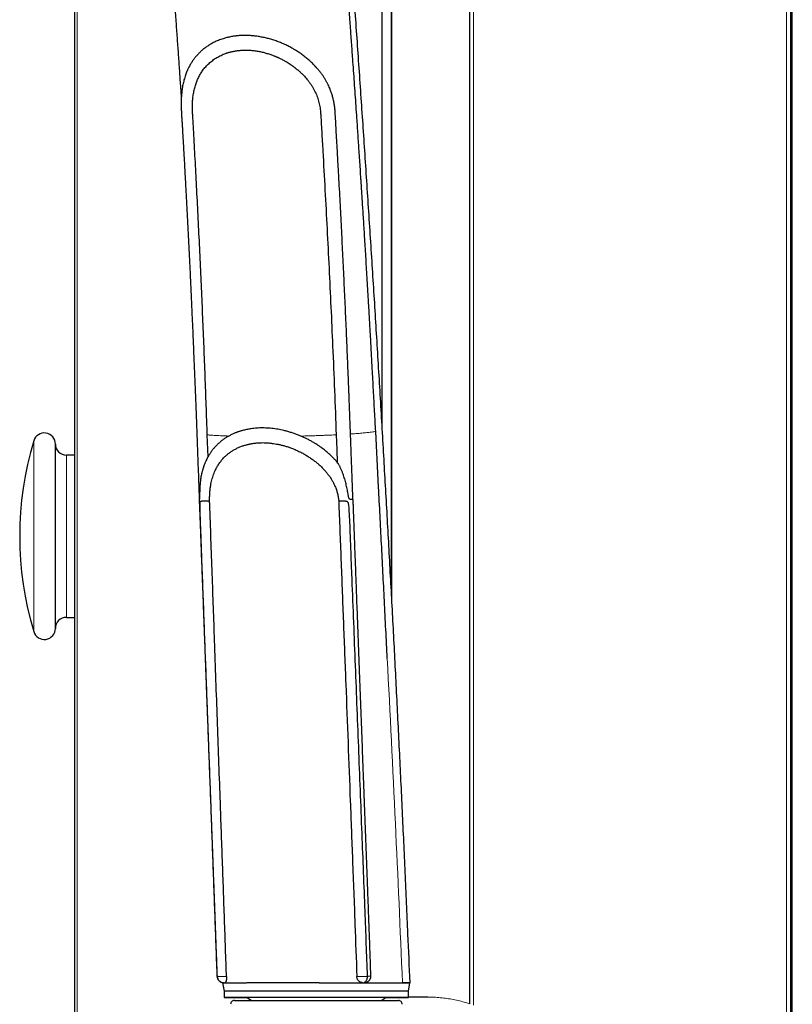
# Model space of a CAD drawing. Header units: millimetres. Extents: x 8 to 1010, y 12 to 2700.
# Tile 26 of 68: x 116 to 221, y 1588 to 1722. Entities that reach past the tile are written whole.
import ezdxf

# ---------------------------------------------------------------- set-up
doc = ezdxf.new("R2010")
doc.units = ezdxf.units.MM

msp = doc.modelspace()

# ---------------------------------------------------------------- linework, layer by layer
at = {"color": 8, "linetype": 'Continuous', "lineweight": 0}
for p, q in [((219.85, 1511.1), (219.85, 2497.7)), ((220.43, 1510.89), (220.43, 2497.91)), ((220.43, 1510.89), (220.43, 2497.91)), ((177.39, 1588.17), (177.39, 2482.45)), ((166.34, 1642.99), (166.34, 1743.17)), ((123.66, 1435.56), (123.66, 1736.03)), ((117.79, 1658.21), (117.79, 1664.68)), ((122.23, 1657.25), (122.23, 1662.75)), ((117.79, 1638.82), (117.79, 1658.21)), ((122.23, 1640.75), (122.23, 1657.25)), ((165.15, 1588.8), (164.97, 1588.83)), ((165.41, 1589.14), (166.97, 1589.2)), ((166.34, 1589.19), (166.34, 1589.2))]:
    msp.add_line(p, q, dxfattribs=at)
at = {"color": 7, "linetype": 'Continuous', "lineweight": 30}
for p, q in [((220.43, 1510.89), (220.43, 2497.91)), ((220.43, 1510.89), (220.43, 2497.91)), ((220.45, 1510.88), (220.45, 2497.91)), ((220.63, 1510.82), (220.63, 2497.98)), ((176.9, 1588.33), (176.9, 2482.28)), ((166.29, 1643.92), (166.29, 1743.12)), ((165.02, 1666.58), (165.02, 1741.87)), ((123.3, 1736.31), (123.3, 1435.7)), ((120.73, 1658), (120.73, 1664.25)), ((123.3, 1662.75), (122.23, 1662.75)), ((120.73, 1639.25), (120.73, 1658)), ((122.23, 1640.75), (123.3, 1640.75)), ((142.67, 1592.06), (142.67, 1592.06)), ((163, 1592.06), (163, 1592.06)), ((163.5, 1592.14), (163.5, 1592.14)), ((143.32, 1591.24), (143.32, 1591.21)), ((143.39, 1591.21), (143.59, 1590.08)), ((168.59, 1590.07), (168.79, 1591.2)), ((143.59, 1590.08), (143.59, 1589.21)), ((146.73, 1589.21), (147.3, 1588.8)), ((164.93, 1588.8), (165.49, 1589.2)), ((166.29, 1589.19), (166.29, 1589.2)), ((168.59, 1589.2), (168.59, 1590.07)), ((171.21, 1589.26), (171.1, 1589.26)), ((171.18, 1589.26), (171.1, 1589.26)), ((144.99, 1588.8), (167.24, 1588.8))]:
    msp.add_line(p, q, dxfattribs=at)
at = {"color": 7, "linetype": 'Continuous', "lineweight": 30, "flags": 128}
for points in [[(141.42, 1662.53), (141.32, 1665.48), (141.32, 1665.5)], [(158.8, 1665.5), (158.87, 1663.52), (158.94, 1661.76)], [(143.39, 1591.21), (143.39, 1591.21), (143.41, 1591.21), (143.44, 1591.21), (143.48, 1591.21), (143.53, 1591.21), (143.6, 1591.21), (143.68, 1591.21), (143.78, 1591.21), (143.89, 1591.21), (144.01, 1591.21), (144.14, 1591.21), (144.28, 1591.21), (144.44, 1591.21), (144.61, 1591.21), (144.79, 1591.21), (144.99, 1591.21), (145.19, 1591.21), (145.41, 1591.21), (145.63, 1591.21), (145.87, 1591.21), (146.12, 1591.21), (146.38, 1591.21), (146.65, 1591.21), (146.93, 1591.22), (147.22, 1591.22), (147.52, 1591.22), (147.82, 1591.22), (148.14, 1591.22), (148.46, 1591.22), (148.79, 1591.22), (149.13, 1591.22), (149.48, 1591.22), (149.83, 1591.22), (150.19, 1591.22), (150.56, 1591.22), (150.93, 1591.22), (151.31, 1591.22), (151.69, 1591.22), (152.07, 1591.22), (152.47, 1591.22), (152.86, 1591.22), (153.26, 1591.22), (153.66, 1591.22), (154.06, 1591.22), (154.47, 1591.22), (154.88, 1591.22), (155.28, 1591.22), (155.69, 1591.22), (156.1, 1591.22), (156.51, 1591.21), (156.92, 1591.21), (157.33, 1591.21), (157.74, 1591.21), (158.14, 1591.21), (158.55, 1591.21), (158.95, 1591.21), (159.34, 1591.21), (159.74, 1591.21), (160.13, 1591.21), (160.52, 1591.21), (160.9, 1591.21), (161.27, 1591.21), (161.64, 1591.21), (162.01, 1591.21), (162.37, 1591.21), (162.72, 1591.21), (163.07, 1591.21), (163.41, 1591.21), (163.74, 1591.21), (164.06, 1591.21), (164.38, 1591.21), (164.68, 1591.21), (164.98, 1591.21), (165.27, 1591.21), (165.54, 1591.21), (165.81, 1591.21), (166.07, 1591.21), (166.32, 1591.21), (166.56, 1591.21), (166.78, 1591.21), (167, 1591.21), (167.2, 1591.21), (167.39, 1591.21), (167.58, 1591.21), (167.74, 1591.21)], [(168.59, 1590.07), (168.58, 1590.07), (168.56, 1590.07), (168.53, 1590.07), (168.49, 1590.07), (168.43, 1590.07), (168.36, 1590.07), (168.27, 1590.07), (168.18, 1590.07), (168.07, 1590.07), (167.95, 1590.07), (167.81, 1590.07), (167.67, 1590.07), (167.51, 1590.07), (167.34, 1590.07), (167.16, 1590.07), (166.96, 1590.07), (166.76, 1590.07), (166.54, 1590.07), (166.31, 1590.07), (166.08, 1590.07), (165.83, 1590.07), (165.57, 1590.07), (165.3, 1590.07), (165.02, 1590.08), (164.73, 1590.08), (164.44, 1590.08), (164.13, 1590.08), (163.82, 1590.08), (163.49, 1590.08), (163.16, 1590.08), (162.83, 1590.08), (162.48, 1590.08), (162.13, 1590.08), (161.77, 1590.08), (161.41, 1590.08), (161.04, 1590.08), (160.67, 1590.08), (160.29, 1590.08), (159.91, 1590.08), (159.52, 1590.08), (159.13, 1590.08), (158.73, 1590.08), (158.34, 1590.08), (157.94, 1590.08), (157.53, 1590.08), (157.13, 1590.08), (156.73, 1590.08), (156.32, 1590.08), (155.92, 1590.08), (155.51, 1590.08), (155.11, 1590.08), (154.71, 1590.08), (154.31, 1590.08), (153.91, 1590.08), (153.51, 1590.08), (153.11, 1590.08), (152.72, 1590.08), (152.33, 1590.08), (151.95, 1590.08), (151.57, 1590.08), (151.19, 1590.08), (150.82, 1590.08), (150.46, 1590.08), (150.1, 1590.08), (149.75, 1590.08), (149.4, 1590.08), (149.07, 1590.08), (148.73, 1590.08), (148.41, 1590.08), (148.1, 1590.08), (147.79, 1590.08), (147.49, 1590.08), (147.2, 1590.08), (146.92, 1590.08), (146.65, 1590.08), (146.39, 1590.08), (146.14, 1590.08), (145.9, 1590.08), (145.67, 1590.08), (145.45, 1590.08), (145.24, 1590.08), (145.05, 1590.08), (144.86, 1590.08), (144.69, 1590.08), (144.53, 1590.08), (144.38, 1590.08), (144.25, 1590.08), (144.12, 1590.08), (144.01, 1590.08), (143.91, 1590.08), (143.83, 1590.08), (143.76, 1590.08), (143.7, 1590.08), (143.65, 1590.08), (143.61, 1590.08), (143.59, 1590.08), (143.59, 1590.08), (143.59, 1590.08)], [(151.19, 1589.22), (150.82, 1589.22), (150.46, 1589.22), (150.1, 1589.22), (149.75, 1589.22), (149.4, 1589.22), (149.07, 1589.22), (148.73, 1589.22), (148.41, 1589.22), (148.1, 1589.22), (147.79, 1589.22), (147.49, 1589.22), (147.2, 1589.21), (146.92, 1589.21), (146.65, 1589.21), (146.39, 1589.21), (146.14, 1589.21), (145.9, 1589.21), (145.67, 1589.21), (145.45, 1589.21), (145.24, 1589.21), (145.05, 1589.21), (144.86, 1589.21), (144.69, 1589.21), (144.53, 1589.21), (144.38, 1589.21), (144.25, 1589.21), (144.12, 1589.21), (144.01, 1589.21), (143.91, 1589.21), (143.83, 1589.21), (143.75, 1589.21), (143.7, 1589.21), (143.65, 1589.21), (143.61, 1589.21), (143.59, 1589.21), (143.59, 1589.21), (143.59, 1589.21), (143.61, 1589.21), (143.64, 1589.21), (143.69, 1589.21), (143.74, 1589.21), (143.81, 1589.21), (143.9, 1589.21), (143.99, 1589.21), (144.1, 1589.21), (144.22, 1589.21), (144.36, 1589.21), (144.5, 1589.21), (144.66, 1589.21), (144.83, 1589.21), (145.02, 1589.21), (145.21, 1589.2), (145.41, 1589.2), (145.63, 1589.2), (145.86, 1589.2), (146.1, 1589.2), (146.34, 1589.2), (146.6, 1589.2), (146.74, 1589.2)], [(165.48, 1589.2), (165.52, 1589.2), (165.78, 1589.2), (166.03, 1589.2), (166.27, 1589.2), (166.5, 1589.2), (166.72, 1589.2), (166.93, 1589.2), (167.12, 1589.2), (167.31, 1589.2), (167.48, 1589.2), (167.64, 1589.2), (167.79, 1589.2), (167.92, 1589.2), (168.05, 1589.2), (168.16, 1589.2), (168.26, 1589.2), (168.34, 1589.2), (168.42, 1589.2), (168.48, 1589.2), (168.52, 1589.2), (168.56, 1589.2), (168.58, 1589.2), (168.59, 1589.2), (168.58, 1589.2), (168.56, 1589.2), (168.53, 1589.2), (168.49, 1589.2), (168.43, 1589.2), (168.36, 1589.2), (168.27, 1589.2), (168.18, 1589.2), (168.07, 1589.2), (167.95, 1589.21), (167.81, 1589.21), (167.67, 1589.21), (167.51, 1589.21), (167.34, 1589.21), (167.16, 1589.21), (166.96, 1589.21), (166.76, 1589.21), (166.54, 1589.21), (166.31, 1589.21), (166.07, 1589.21), (165.83, 1589.21), (165.57, 1589.21), (165.3, 1589.21), (165.02, 1589.21), (164.73, 1589.21), (164.44, 1589.21), (164.13, 1589.21), (163.82, 1589.21), (163.49, 1589.21), (163.16, 1589.21), (162.83, 1589.21), (162.48, 1589.21), (162.13, 1589.21), (161.77, 1589.21), (161.41, 1589.21), (161.04, 1589.21), (160.67, 1589.21), (160.29, 1589.21), (159.9, 1589.21), (159.52, 1589.21), (159.13, 1589.21), (158.73, 1589.21), (158.34, 1589.21), (157.94, 1589.21), (157.53, 1589.21), (157.13, 1589.21), (156.73, 1589.21), (156.32, 1589.21), (155.92, 1589.21), (155.51, 1589.22), (155.11, 1589.22), (154.71, 1589.22), (154.31, 1589.22), (153.91, 1589.22), (153.51, 1589.22), (153.11, 1589.22), (152.72, 1589.22), (152.33, 1589.22), (151.95, 1589.22), (151.57, 1589.22), (151.19, 1589.22)]]:
    msp.add_lwpolyline(points, dxfattribs=at)
at = {"color": 8, "linetype": 'Continuous', "lineweight": 0, "flags": 128}
msp.add_lwpolyline([(142.65, 1592.08), (142.64, 1592.07), (142.67, 1592.06), (142.67, 1592.06), (142.67, 1592.06)], dxfattribs=at)
at = {"color": 7, "linetype": 'Continuous', "lineweight": 30}
for centre, radius, start, end in [((119.23, 1664.25), 1.5, 0, 163.3003), ((160.89, 1651.75), 45, 163.3003, 196.6997), ((122.23, 1664.25), 1.5, 180, 270), ((122.23, 1639.25), 1.5, 90, 180), ((119.23, 1639.25), 1.5, 196.6997, 0), ((167.85, 1483.13), 108.08, 89.5047, 90.0572), ((144.99, 1588.3), 0.5, 90, 182.4813), ((167.24, 1588.3), 0.5, 357.5187, 90)]:
    msp.add_arc(centre, radius, start, end, dxfattribs=at)
for points, knots in [([(168.81, 1591.2), (168.72, 1593.41), (168.51, 1598.39), (168.16, 1606.14), (167.78, 1614.46), (167.38, 1622.78), (166.97, 1631.04), (166.55, 1639.25), (166.11, 1647.41), (165.66, 1655.56), (165.19, 1663.75), (164.71, 1671.99), (164.21, 1680.28), (163.69, 1688.55), (163.15, 1696.82), (162.61, 1705.04), (162.05, 1713.2), (161.49, 1721.3), (160.93, 1729.1), (160.55, 1734.19), (160.38, 1736.58)], [0, 0, 0, 0, 0.045235, 0.102227, 0.159225, 0.216226, 0.273232, 0.329223, 0.385217, 0.441213, 0.49721, 0.554227, 0.611243, 0.66826, 0.725275, 0.782289, 0.838283, 0.894274, 0.950262, 1, 1, 1, 1]), ([(164.15, 1665.96), (164.12, 1666.41), (164.08, 1667.31), (164, 1668.69), (163.93, 1670.1), (163.85, 1671.55), (163.79, 1672.58), (163.76, 1673.2), (163.75, 1673.4), (163.74, 1673.6), (163.73, 1673.79), (163.72, 1673.98), (163.69, 1674.39), (163.66, 1675.02), (163.61, 1675.87), (163.57, 1676.73), (163.52, 1677.61), (163.47, 1678.51), (163.42, 1679.45), (163.36, 1680.35), (163.32, 1681.21), (163.27, 1682.03), (163.22, 1682.87), (163.17, 1683.71), (163.11, 1684.78), (163.04, 1686.07), (162.95, 1687.56), (162.86, 1688.99), (162.78, 1690.38), (162.69, 1691.72), (162.62, 1692.98), (162.54, 1694.17), (162.47, 1695.3), (162.4, 1696.38), (162.34, 1697.41), (162.29, 1698.16), (162.26, 1698.63), (162.24, 1698.85), (162.23, 1699.07), (162.22, 1699.28), (162.2, 1699.5), (162.19, 1699.72), (162.17, 1699.93), (162.13, 1700.54), (162.05, 1701.89), (161.91, 1703.91), (161.76, 1706.21), (161.62, 1708.24), (161.5, 1710.06), (161.38, 1711.68), (161.27, 1713.3), (161.16, 1714.9), (161.03, 1716.71), (160.88, 1718.71), (160.75, 1720.57), (160.66, 1721.72), (160.63, 1722.18), (160.62, 1722.3), (160.61, 1722.42), (160.6, 1722.55), (160.59, 1722.7), (160.58, 1722.86), (160.55, 1723.21), (160.51, 1723.72), (160.46, 1724.39), (160.41, 1725.11), (160.35, 1725.86), (160.29, 1726.64), (160.24, 1727.37), (160.18, 1728.05), (160.14, 1728.68), (160.09, 1729.25), (160.05, 1729.77), (160.02, 1730.25), (159.99, 1730.55), (159.98, 1730.69)], [0, 0, 0, 0, 0.020542, 0.041686, 0.063431, 0.085776, 0.108386, 0.11139, 0.114404, 0.117428, 0.120461, 0.123505, 0.126195, 0.139102, 0.152655, 0.165537, 0.178951, 0.192898, 0.207377, 0.222386, 0.234552, 0.247044, 0.260155, 0.2732, 0.28603, 0.309736, 0.332669, 0.35483, 0.37622, 0.396842, 0.416696, 0.434714, 0.452052, 0.468711, 0.484693, 0.500001, 0.503341, 0.506684, 0.510029, 0.513378, 0.516729, 0.520082, 0.523439, 0.526798, 0.547981, 0.58609, 0.620421, 0.655039, 0.679941, 0.70499, 0.730185, 0.755279, 0.779637, 0.813998, 0.848664, 0.865859, 0.867794, 0.869729, 0.871666, 0.873603, 0.875754, 0.878439, 0.8811, 0.891925, 0.902328, 0.912309, 0.92524, 0.937387, 0.94875, 0.959328, 0.969122, 0.977977, 0.986075, 0.993416, 1, 1, 1, 1]), ([(136.4, 1730.25), (136.46, 1729.53), (136.58, 1728.01), (136.75, 1725.69), (136.93, 1723.33), (137.1, 1721.04), (137.26, 1718.84), (137.41, 1716.72), (137.55, 1714.64), (137.68, 1712.76), (137.76, 1711.57), (137.79, 1711.07)], [0, 0, 0, 0, 0.1132, 0.238824, 0.362282, 0.483574, 0.595952, 0.706403, 0.81493, 0.921531, 1, 1, 1, 1]), ([(156.08, 1715.34), (156.07, 1715.35), (155.95, 1715.5), (155.67, 1715.78), (155.27, 1716.17), (154.84, 1716.55), (154.38, 1716.9), (153.91, 1717.25), (153.42, 1717.57), (152.9, 1717.88), (152.36, 1718.17), (151.81, 1718.44), (151.24, 1718.69), (150.65, 1718.91), (150.07, 1719.1), (149.49, 1719.26), (148.92, 1719.39), (148.34, 1719.5), (147.76, 1719.58), (147.18, 1719.63), (146.61, 1719.66), (146.06, 1719.65), (145.52, 1719.62), (144.99, 1719.56), (144.47, 1719.47), (144.04, 1719.38), (143.8, 1719.31), (143.71, 1719.28)], [0, 0, 0, 0, 0.002871, 0.04308, 0.083316, 0.123526, 0.164747, 0.205997, 0.247217, 0.290225, 0.333267, 0.376275, 0.420564, 0.464891, 0.509179, 0.55159, 0.594035, 0.636446, 0.68013, 0.723852, 0.767535, 0.809244, 0.850986, 0.892695, 0.935622, 0.978585, 1, 1, 1, 1]), ([(143.71, 1719.29), (143.63, 1719.26), (143.44, 1719.21), (143.14, 1719.1), (142.84, 1718.99), (142.54, 1718.86), (142.29, 1718.74), (141.97, 1718.58), (141.59, 1718.36), (141.17, 1718.08), (140.78, 1717.79), (140.43, 1717.48), (140.11, 1717.16), (139.81, 1716.83), (139.58, 1716.54), (139.4, 1716.29), (139.27, 1716.1), (139.14, 1715.9), (139.02, 1715.7), (138.9, 1715.48), (138.79, 1715.27), (138.7, 1715.08), (138.61, 1714.89), (138.52, 1714.67), (138.42, 1714.41), (138.31, 1714.11), (138.21, 1713.79), (138.12, 1713.46), (138.05, 1713.13), (137.98, 1712.81), (137.93, 1712.49), (137.89, 1712.2), (137.86, 1711.94), (137.84, 1711.71), (137.82, 1711.51), (137.81, 1711.32), (137.79, 1711.12), (137.79, 1710.92), (137.78, 1710.68), (137.78, 1710.42), (137.78, 1710.07), (137.79, 1709.63), (137.82, 1709.12), (137.84, 1708.61), (137.88, 1708.11), (137.91, 1707.61), (137.94, 1707.13), (137.97, 1706.65), (138, 1706.01), (138.05, 1705.22), (138.1, 1704.28), (138.16, 1703.34), (138.21, 1702.41), (138.26, 1701.48), (138.31, 1700.55), (138.36, 1699.62), (138.44, 1698.24), (138.54, 1696.4), (138.66, 1694.09), (138.78, 1691.73), (138.87, 1689.86), (138.94, 1688.49), (138.98, 1687.62), (139.02, 1686.74), (139.06, 1685.81), (139.11, 1684.85), (139.16, 1683.84), (139.2, 1682.79), (139.25, 1681.7), (139.3, 1680.56), (139.36, 1679.36), (139.41, 1678.11), (139.46, 1676.82), (139.52, 1675.47), (139.58, 1674.09), (139.63, 1672.68), (139.69, 1671.22), (139.75, 1669.72), (139.81, 1668.17), (139.87, 1666.55), (139.93, 1664.88), (139.99, 1663.17), (140.06, 1661.4), (140.13, 1659.59), (140.18, 1658.03), (140.22, 1657.07), (140.23, 1656.73)], [0, 0, 0, 0, 0.004397, 0.010034, 0.016128, 0.021238, 0.026438, 0.030998, 0.040066, 0.049094, 0.057815, 0.066197, 0.074258, 0.082109, 0.090179, 0.094248, 0.098395, 0.102624, 0.106936, 0.111331, 0.115583, 0.119332, 0.122578, 0.126722, 0.131561, 0.13709, 0.142961, 0.148876, 0.154301, 0.159777, 0.165145, 0.169934, 0.17411, 0.177693, 0.180972, 0.183797, 0.186668, 0.189913, 0.193532, 0.197519, 0.201866, 0.209552, 0.217415, 0.225068, 0.232552, 0.239907, 0.247169, 0.254344, 0.261425, 0.275929, 0.29001, 0.303712, 0.317973, 0.331831, 0.345685, 0.359657, 0.373746, 0.407688, 0.442287, 0.477541, 0.513445, 0.526237, 0.539109, 0.552245, 0.566063, 0.580581, 0.59552, 0.611132, 0.627418, 0.644377, 0.662334, 0.680986, 0.700332, 0.720371, 0.741101, 0.762129, 0.783814, 0.806161, 0.829176, 0.853354, 0.878242, 0.90384, 0.930141, 0.957135, 0.984812, 1, 1, 1, 1]), ([(141.32, 1665.5), (141.3, 1666.17), (141.23, 1668.15), (141.11, 1671.47), (140.96, 1675.44), (140.8, 1679.41), (140.63, 1683.38), (140.46, 1687.35), (140.27, 1691.31), (140.08, 1695.27), (139.88, 1699.14), (139.68, 1702.91), (139.53, 1705.71), (139.42, 1707.61), (139.37, 1708.46), (139.33, 1709.14), (139.31, 1709.65), (139.31, 1710.15), (139.32, 1710.6), (139.35, 1710.98), (139.38, 1711.3), (139.42, 1711.62), (139.48, 1711.94), (139.54, 1712.25), (139.62, 1712.56), (139.7, 1712.86), (139.8, 1713.15), (139.9, 1713.43), (140.05, 1713.79), (140.27, 1714.22), (140.51, 1714.63), (140.73, 1714.95), (140.91, 1715.18), (141.11, 1715.42), (141.33, 1715.65), (141.55, 1715.87), (141.8, 1716.08), (142.05, 1716.28), (142.32, 1716.47), (142.6, 1716.65), (142.89, 1716.81), (143.18, 1716.96), (143.49, 1717.1), (143.81, 1717.22), (144.12, 1717.33), (144.34, 1717.38), (144.44, 1717.41)], [0, 0, 0, 0, 0.035466, 0.106398, 0.177332, 0.248264, 0.319199, 0.390131, 0.461066, 0.531998, 0.602932, 0.668971, 0.735012, 0.753288, 0.771563, 0.780704, 0.789851, 0.799045, 0.808276, 0.814396, 0.820531, 0.826706, 0.832894, 0.839225, 0.845569, 0.85195, 0.858341, 0.864461, 0.870589, 0.882903, 0.895421, 0.90171, 0.908008, 0.914987, 0.921978, 0.929003, 0.93604, 0.943212, 0.950396, 0.957618, 0.964854, 0.971954, 0.979066, 0.986218, 0.993384, 1, 1, 1, 1]), ([(143.85, 1717.23), (143.89, 1717.25), (143.99, 1717.28), (144.14, 1717.33), (144.35, 1717.39), (144.58, 1717.45), (144.82, 1717.5), (145.04, 1717.54), (145.24, 1717.57), (145.42, 1717.6), (145.57, 1717.62), (145.72, 1717.63), (145.87, 1717.64), (146.04, 1717.65), (146.23, 1717.66), (146.44, 1717.67), (146.68, 1717.66), (146.93, 1717.66), (147.21, 1717.64), (147.49, 1717.61), (147.78, 1717.58), (148.08, 1717.54), (148.36, 1717.49), (148.63, 1717.43), (148.89, 1717.37), (149.15, 1717.3), (149.41, 1717.23), (149.67, 1717.15), (149.92, 1717.07), (150.14, 1716.99), (150.32, 1716.92), (150.46, 1716.86), (150.58, 1716.81), (150.67, 1716.78), (150.74, 1716.74), (150.82, 1716.71), (150.91, 1716.67), (151.04, 1716.61), (151.22, 1716.53), (151.42, 1716.42), (151.68, 1716.29), (151.97, 1716.12), (152.28, 1715.94), (152.56, 1715.75), (152.83, 1715.57), (153.06, 1715.4), (153.29, 1715.23), (153.49, 1715.06), (153.68, 1714.91), (153.83, 1714.77), (153.96, 1714.66), (154.07, 1714.55), (154.17, 1714.45), (154.32, 1714.3), (154.5, 1714.11), (154.71, 1713.87), (154.93, 1713.61), (155.08, 1713.42), (155.15, 1713.32)], [0, 0, 0, 0, 0.0126443, 0.0281248, 0.0460329, 0.0695989, 0.0913656, 0.1109465, 0.1283369, 0.1435311, 0.1565348, 0.1680079, 0.1819171, 0.1948085, 0.2104485, 0.2291462, 0.2478067, 0.2687222, 0.2916327, 0.3149035, 0.3382465, 0.3616647, 0.3851608, 0.4057859, 0.426474, 0.4472264, 0.4680443, 0.4889289, 0.5091598, 0.526981, 0.5423129, 0.5532229, 0.5623915, 0.5698184, 0.5755035, 0.5806648, 0.5879064, 0.5992225, 0.613547, 0.6308781, 0.6512131, 0.6788283, 0.7058278, 0.731204, 0.7549572, 0.7770886, 0.7976004, 0.8181313, 0.836408, 0.8518579, 0.8644775, 0.875198, 0.8863712, 0.8981105, 0.9210917, 0.9456542, 0.9712127, 1, 1, 1, 1]), ([(161.07, 1656.76), (161.06, 1656.93), (161.04, 1657.53), (161, 1658.55), (160.96, 1659.79), (160.91, 1660.99), (160.87, 1662.13), (160.83, 1663.22), (160.79, 1664.25), (160.75, 1665.23), (160.72, 1666.14), (160.69, 1666.96), (160.66, 1667.72), (160.63, 1668.44), (160.61, 1669.11), (160.58, 1669.75), (160.56, 1670.36), (160.54, 1670.92), (160.49, 1672.1), (160.42, 1673.92), (160.32, 1676.42), (160.2, 1679.24), (160.06, 1682.39), (159.9, 1685.83), (159.74, 1689.28), (159.59, 1692.16), (159.48, 1694.47), (159.39, 1696.21), (159.29, 1697.97), (159.2, 1699.75), (159.11, 1701.25), (159.04, 1702.47), (158.99, 1703.39), (158.94, 1704.32), (158.89, 1705.27), (158.83, 1706.21), (158.77, 1707.15), (158.73, 1708.06), (158.69, 1708.84), (158.64, 1709.51), (158.58, 1710.06), (158.49, 1710.6), (158.38, 1711.11), (158.25, 1711.6), (158.09, 1712.06), (157.93, 1712.46), (157.78, 1712.82), (157.62, 1713.14), (157.44, 1713.47), (157.24, 1713.81), (157.01, 1714.17), (156.75, 1714.53), (156.46, 1714.9), (156.24, 1715.18), (156.1, 1715.32), (156.08, 1715.34)], [0, 0, 0, 0, 0.008538, 0.030336, 0.051308, 0.071451, 0.090762, 0.108914, 0.126257, 0.14279, 0.158512, 0.171865, 0.184572, 0.196635, 0.208055, 0.218831, 0.228965, 0.238456, 0.247306, 0.288523, 0.330519, 0.373275, 0.431371, 0.489529, 0.547676, 0.605748, 0.635268, 0.664754, 0.694258, 0.724348, 0.755167, 0.770567, 0.786142, 0.801891, 0.817814, 0.833944, 0.850069, 0.865436, 0.880224, 0.889695, 0.89912, 0.908392, 0.917398, 0.926056, 0.934325, 0.942199, 0.948097, 0.954052, 0.960455, 0.967292, 0.974563, 0.982136, 0.99014, 0.998573, 1, 1, 1, 1]), ([(155.15, 1713.32), (155.18, 1713.28), (155.29, 1713.13), (155.47, 1712.86), (155.69, 1712.51), (155.87, 1712.16), (156.04, 1711.81), (156.18, 1711.47), (156.31, 1711.12), (156.42, 1710.76), (156.51, 1710.39), (156.58, 1710.02), (156.64, 1709.63), (156.68, 1709.15), (156.72, 1708.59), (156.77, 1707.71), (156.85, 1706.17), (157.04, 1703.09), (157.28, 1698.69), (157.56, 1693.41), (157.83, 1688.13), (158.08, 1682.83), (158.33, 1677.3), (158.57, 1671.52), (158.72, 1667.51), (158.8, 1665.5)], [0, 0, 0, 0, 0.003088, 0.011628, 0.020228, 0.028849, 0.036554, 0.044276, 0.052053, 0.05985, 0.06787, 0.075914, 0.084014, 0.092127, 0.105851, 0.11958, 0.147038, 0.201949, 0.31173, 0.421511, 0.531292, 0.641073, 0.750854, 0.875423, 1, 1, 1, 1]), ([(146.99, 1666.28), (146.97, 1666.28), (146.85, 1666.26), (146.63, 1666.21), (146.35, 1666.15), (146.11, 1666.09), (145.91, 1666.03), (145.77, 1665.98), (145.63, 1665.94), (145.48, 1665.89), (145.34, 1665.84), (145.18, 1665.78), (144.94, 1665.68), (144.62, 1665.53), (144.23, 1665.33), (143.85, 1665.11), (143.48, 1664.86), (143.13, 1664.58), (142.85, 1664.34), (142.64, 1664.14), (142.49, 1663.98), (142.34, 1663.82), (142.2, 1663.66), (142.09, 1663.53), (141.99, 1663.4), (141.91, 1663.29), (141.83, 1663.18), (141.74, 1663.05), (141.65, 1662.91), (141.54, 1662.73), (141.42, 1662.53), (141.3, 1662.31), (141.2, 1662.1), (141.11, 1661.91), (141.04, 1661.74), (140.97, 1661.58), (140.92, 1661.44), (140.87, 1661.32), (140.83, 1661.2), (140.79, 1661.08), (140.74, 1660.94), (140.7, 1660.79), (140.65, 1660.62), (140.6, 1660.43), (140.55, 1660.21), (140.51, 1660.04), (140.49, 1659.94), (140.49, 1659.93)], [0, 0, 0, 0, 0.007381, 0.035142, 0.063969, 0.091951, 0.10925, 0.123927, 0.138096, 0.153037, 0.16875, 0.185231, 0.202359, 0.248304, 0.291948, 0.339584, 0.38598, 0.432851, 0.480958, 0.502451, 0.526401, 0.551614, 0.573729, 0.592349, 0.607957, 0.623892, 0.637406, 0.652654, 0.671345, 0.693471, 0.718515, 0.745163, 0.773335, 0.791819, 0.810897, 0.829482, 0.844909, 0.857063, 0.86972, 0.882575, 0.89685, 0.912541, 0.929804, 0.949344, 0.971661, 0.9968, 1, 1, 1, 1]), ([(154.01, 1665.33), (153.86, 1665.39), (153.55, 1665.52), (153.08, 1665.69), (152.61, 1665.84), (152.15, 1665.97), (151.72, 1666.08), (151.31, 1666.17), (150.89, 1666.25), (150.48, 1666.31), (150.06, 1666.37), (149.64, 1666.4), (149.22, 1666.43), (148.82, 1666.43), (148.42, 1666.43), (148.03, 1666.41), (147.65, 1666.37), (147.3, 1666.33), (147.09, 1666.3), (147, 1666.28)], [0, 0, 0, 0, 0.066017, 0.132399, 0.198782, 0.265537, 0.322584, 0.379631, 0.437073, 0.494514, 0.553216, 0.611917, 0.671061, 0.730204, 0.786907, 0.84361, 0.900714, 0.95782, 1, 1, 1, 1]), ([(156.99, 1663.61), (156.94, 1663.65), (156.76, 1663.79), (156.45, 1664.01), (156.06, 1664.26), (155.65, 1664.51), (155.24, 1664.74), (154.82, 1664.96), (154.42, 1665.15), (154.15, 1665.27), (154.01, 1665.33)], [0, 0, 0, 0, 0.060884, 0.195331, 0.332477, 0.469879, 0.608064, 0.746515, 0.873153, 1, 1, 1, 1]), ([(165.72, 1635.17), (165.59, 1637.78), (165.34, 1642.97), (164.94, 1650.71), (164.55, 1658.37), (164.28, 1663.44), (164.15, 1665.96)], [0, 0, 0, 0, 0.254186, 0.5056553, 0.7542445, 1, 1, 1, 1]), ([(141.64, 1656.59), (141.64, 1656.76), (141.64, 1657.11), (141.66, 1657.62), (141.71, 1658.13), (141.78, 1658.6), (141.86, 1659.02), (141.95, 1659.4), (142.05, 1659.77), (142.17, 1660.13), (142.31, 1660.48), (142.49, 1660.87), (142.72, 1661.29), (143.02, 1661.74), (143.35, 1662.16), (143.69, 1662.53), (144.04, 1662.84), (144.38, 1663.1), (144.74, 1663.35), (145.13, 1663.57), (145.54, 1663.78), (145.96, 1663.95), (146.4, 1664.09), (146.76, 1664.19), (146.98, 1664.24), (147.05, 1664.25)], [0, 0, 0, 0, 0.043155, 0.086295, 0.13053, 0.174774, 0.210809, 0.246876, 0.282916, 0.319976, 0.357063, 0.394129, 0.449697, 0.505268, 0.561919, 0.618568, 0.663394, 0.708254, 0.75308, 0.799237, 0.845433, 0.891585, 0.935617, 0.979687, 1, 1, 1, 1]), ([(147.05, 1664.26), (147.08, 1664.26), (147.18, 1664.28), (147.38, 1664.32), (147.65, 1664.36), (147.92, 1664.39), (148.19, 1664.41), (148.5, 1664.43), (148.85, 1664.44), (149.25, 1664.43), (149.68, 1664.4), (150.1, 1664.35), (150.52, 1664.29), (150.93, 1664.22), (151.36, 1664.12), (151.81, 1664), (152.27, 1663.86), (152.75, 1663.69), (153.25, 1663.49), (153.75, 1663.26), (154.26, 1663.01), (154.75, 1662.72), (155.22, 1662.42), (155.66, 1662.11), (155.97, 1661.88), (156.12, 1661.75), (156.14, 1661.73)], [0, 0, 0, 0, 0.009455, 0.040344, 0.071896, 0.102804, 0.132982, 0.16243, 0.205238, 0.247349, 0.292147, 0.339972, 0.380482, 0.422954, 0.467356, 0.513736, 0.562078, 0.612383, 0.664645, 0.718847, 0.77496, 0.831962, 0.887082, 0.940136, 0.991112, 1, 1, 1, 1]), ([(159.02, 1661.67), (158.95, 1661.76), (158.79, 1661.95), (158.47, 1662.3), (158.06, 1662.71), (157.58, 1663.15), (157.12, 1663.52), (156.82, 1663.74), (156.7, 1663.83)], [0, 0, 0, 0, 0.104733, 0.243634, 0.445516, 0.651361, 0.861207, 1, 1, 1, 1]), ([(156.14, 1661.73), (156.2, 1661.69), (156.39, 1661.53), (156.71, 1661.24), (157.07, 1660.87), (157.39, 1660.52), (157.66, 1660.18), (157.92, 1659.83), (158.16, 1659.46), (158.38, 1659.07), (158.59, 1658.64), (158.79, 1658.18), (158.95, 1657.67), (159.07, 1657.14), (159.11, 1656.77), (159.14, 1656.59)], [0, 0, 0, 0, 0.0338863, 0.1230029, 0.2120467, 0.2836597, 0.3553109, 0.4269107, 0.5003675, 0.5738823, 0.6473302, 0.734297, 0.8212419, 0.9106054, 1, 1, 1, 1]), ([(161.07, 1656.76), (161.07, 1656.76), (161.07, 1656.75), (161.04, 1656.74), (160.99, 1656.73), (160.9, 1656.73), (160.8, 1656.73), (160.7, 1656.74), (160.61, 1656.78), (160.56, 1656.85), (160.52, 1656.92), (160.49, 1657.02), (160.46, 1657.15), (160.42, 1657.38), (160.35, 1657.78), (160.25, 1658.34), (160.12, 1658.9), (160, 1659.35), (159.9, 1659.68), (159.79, 1660.01), (159.66, 1660.36), (159.55, 1660.65), (159.44, 1660.89), (159.36, 1661.07), (159.28, 1661.23), (159.2, 1661.38), (159.13, 1661.51), (159.07, 1661.61), (159.03, 1661.66), (159.02, 1661.67)], [0, 0, 0, 0, 0.014192, 0.04058, 0.067734, 0.094097, 0.121265, 0.143835, 0.159905, 0.176127, 0.187642, 0.199421, 0.226961, 0.254654, 0.310199, 0.420166, 0.530321, 0.585832, 0.641401, 0.697197, 0.753107, 0.81603, 0.847702, 0.879467, 0.908512, 0.937758, 0.961906, 0.986527, 1, 1, 1, 1]), ([(140.49, 1659.93), (140.49, 1659.93), (140.46, 1659.79), (140.41, 1659.49), (140.36, 1659.05), (140.32, 1658.59), (140.3, 1658.12), (140.29, 1657.69), (140.28, 1657.37), (140.28, 1657.15), (140.27, 1657.02), (140.27, 1656.92), (140.26, 1656.85), (140.25, 1656.79), (140.24, 1656.75), (140.23, 1656.73), (140.23, 1656.73), (140.23, 1656.73)], [0, 0, 0, 0, 0.0003551, 0.1318338, 0.2643089, 0.3969993, 0.538643, 0.680418, 0.7744176, 0.8214457, 0.8685753, 0.8902465, 0.912231, 0.9387181, 0.9652442, 0.9886585, 1, 1, 1, 1]), ([(140.23, 1656.73), (140.23, 1656.7), (140.24, 1656.55), (140.24, 1656.26), (140.26, 1655.83), (140.27, 1655.39), (140.29, 1654.93), (140.31, 1654.48), (140.33, 1654.02), (140.34, 1653.56), (140.36, 1653.1), (140.39, 1652.44), (140.42, 1651.58), (140.47, 1650.24), (140.53, 1648.63), (140.62, 1646.39), (140.71, 1643.8), (140.8, 1641.58), (140.85, 1640.1), (140.88, 1639.32), (140.91, 1638.52), (140.94, 1637.68), (140.98, 1636.8), (141.01, 1635.89), (141.05, 1634.93), (141.08, 1633.94), (141.12, 1632.91), (141.16, 1631.84), (141.2, 1630.74), (141.25, 1629.62), (141.29, 1628.48), (141.33, 1627.33), (141.38, 1626.15), (141.42, 1624.94), (141.47, 1623.66), (141.52, 1622.33), (141.57, 1620.93), (141.63, 1619.49), (141.68, 1618.02), (141.74, 1616.51), (141.8, 1614.99), (141.85, 1613.46), (141.91, 1611.93), (141.97, 1610.37), (142.03, 1608.77), (142.09, 1607.07), (142.16, 1605.27), (142.23, 1603.37), (142.3, 1601.43), (142.37, 1599.44), (142.45, 1597.42), (142.52, 1595.35), (142.59, 1593.57), (142.63, 1592.47), (142.64, 1592.08)], [0, 0, 0, 0, 0.001216, 0.007149, 0.01376, 0.021032, 0.027695, 0.034782, 0.041917, 0.049039, 0.05614, 0.063215, 0.079758, 0.096208, 0.125417, 0.154411, 0.200248, 0.245517, 0.257278, 0.269131, 0.281532, 0.29452, 0.308096, 0.322258, 0.337009, 0.352348, 0.368275, 0.384791, 0.401896, 0.419589, 0.436809, 0.454553, 0.47282, 0.491609, 0.51092, 0.531972, 0.553609, 0.575833, 0.598644, 0.622042, 0.646026, 0.669176, 0.692846, 0.717036, 0.741745, 0.766974, 0.795742, 0.825155, 0.85521, 0.885908, 0.917246, 0.949223, 0.981838, 1, 1, 1, 1]), ([(142.67, 1592.06), (142.67, 1592.17), (142.57, 1594.93), (142.38, 1600.33), (142.08, 1608.27), (141.79, 1616.21), (141.5, 1624.14), (141.2, 1632.08), (140.91, 1640.14), (140.68, 1646.24), (140.53, 1650.39), (140.47, 1652.11), (140.41, 1653.5), (140.37, 1654.54), (140.35, 1655.31), (140.34, 1655.83), (140.34, 1656.05), (140.34, 1656.21), (140.35, 1656.29), (140.36, 1656.37), (140.38, 1656.43), (140.41, 1656.48), (140.46, 1656.5), (140.51, 1656.52), (140.6, 1656.53), (140.72, 1656.53), (140.85, 1656.54), (141, 1656.54), (141.17, 1656.55), (141.33, 1656.56), (141.49, 1656.57), (141.59, 1656.58), (141.64, 1656.59)], [0, 0, 0, 0, 0.004921, 0.125425, 0.245929, 0.366434, 0.486938, 0.607442, 0.727947, 0.853881, 0.885367, 0.916852, 0.932575, 0.9483, 0.964159, 0.968124, 0.972093, 0.974182, 0.97524, 0.976311, 0.977689, 0.979073, 0.980133, 0.98122, 0.983371, 0.985577, 0.987863, 0.990203, 0.992704, 0.995278, 0.99761, 1, 1, 1, 1]), ([(143.93, 1592.05), (143.92, 1592.16), (143.83, 1594.92), (143.64, 1600.33), (143.36, 1608.28), (143.04, 1617.14), (142.69, 1626.91), (142.33, 1637.04), (141.99, 1646.75), (141.76, 1653.09), (141.64, 1656.41), (141.64, 1656.59)], [0, 0, 0, 0, 0.005044, 0.128255, 0.251467, 0.374679, 0.540084, 0.70549, 0.845698, 0.991718, 1, 1, 1, 1]), ([(159.14, 1656.59), (159.15, 1656.25), (159.27, 1653.26), (159.48, 1647.61), (159.79, 1639.66), (160.2, 1629.06), (160.6, 1618.46), (161.02, 1607.59), (161.32, 1599.67), (161.51, 1594.41), (161.6, 1592.05)], [0, 0, 0, 0, 0.015939, 0.139139, 0.262339, 0.385538, 0.631938, 0.755137, 0.890447, 1, 1, 1, 1]), ([(159.14, 1656.59), (159.16, 1656.59), (159.21, 1656.58), (159.31, 1656.56), (159.43, 1656.55), (159.57, 1656.55), (159.72, 1656.54), (159.87, 1656.54), (160.01, 1656.53), (160.13, 1656.52), (160.23, 1656.49), (160.32, 1656.44), (160.37, 1656.37), (160.4, 1656.3), (160.43, 1656.19), (160.45, 1656.05), (160.48, 1655.8), (160.53, 1655.13), (160.59, 1654.27), (160.63, 1653.29), (160.66, 1652.31), (160.7, 1651.09), (160.78, 1649.13), (160.91, 1645.7), (161.11, 1640.81), (161.34, 1634.93), (161.57, 1629.06), (161.8, 1623.18), (162.03, 1617.31), (162.32, 1609.88), (162.65, 1601.47), (162.89, 1595.01), (163, 1592.06)], [0, 0, 0, 0, 0.002697, 0.005207, 0.00779, 0.010301, 0.012806, 0.015384, 0.01727, 0.019192, 0.02086, 0.022203, 0.02355, 0.024704, 0.025885, 0.028677, 0.031485, 0.037126, 0.059425, 0.070583, 0.081743, 0.10404, 0.126339, 0.170937, 0.260126, 0.349316, 0.438505, 0.527695, 0.616884, 0.706074, 0.865639, 1, 1, 1, 1]), ([(163.51, 1592.15), (163.5, 1592.24), (163.48, 1592.75), (163.45, 1593.65), (163.41, 1594.84), (163.37, 1596), (163.33, 1597.11), (163.28, 1598.25), (163.24, 1599.41), (163.2, 1600.58), (163.16, 1601.7), (163.12, 1602.73), (163.08, 1603.68), (163.05, 1604.55), (163.02, 1605.37), (162.99, 1606.16), (162.96, 1606.9), (162.94, 1607.61), (162.91, 1608.27), (162.88, 1609.09), (162.85, 1610.08), (162.8, 1611.26), (162.76, 1612.45), (162.71, 1613.65), (162.67, 1614.85), (162.62, 1616.07), (162.55, 1617.91), (162.46, 1620.38), (162.34, 1623.48), (162.23, 1626.59), (162.11, 1629.69), (162.01, 1632.31), (161.93, 1634.44), (161.87, 1636.08), (161.81, 1637.72), (161.75, 1639.37), (161.68, 1641.03), (161.62, 1642.6), (161.57, 1644.06), (161.52, 1645.43), (161.47, 1646.82), (161.41, 1648.23), (161.36, 1649.66), (161.31, 1650.94), (161.27, 1652.06), (161.23, 1653.01), (161.2, 1653.96), (161.16, 1654.89), (161.14, 1655.7), (161.11, 1656.32), (161.08, 1656.64), (161.07, 1656.76)], [0, 0, 0, 0, 0.004557, 0.023529, 0.041929, 0.059756, 0.077011, 0.093691, 0.112613, 0.130736, 0.14806, 0.164583, 0.17866, 0.192099, 0.204899, 0.21706, 0.228582, 0.239464, 0.249707, 0.259311, 0.27756, 0.295798, 0.314174, 0.332689, 0.35134, 0.370129, 0.389055, 0.436904, 0.484925, 0.532954, 0.58098, 0.628991, 0.654441, 0.679881, 0.70531, 0.730727, 0.756345, 0.782472, 0.803355, 0.82455, 0.846055, 0.867867, 0.889985, 0.912265, 0.927221, 0.942028, 0.956619, 0.970923, 0.985161, 0.994288, 1, 1, 1, 1]), ([(142.64, 1592.08), (142.64, 1592.07), (142.64, 1592.03), (142.65, 1591.96), (142.67, 1591.86), (142.71, 1591.77), (142.75, 1591.69), (142.79, 1591.61), (142.85, 1591.54), (142.91, 1591.47), (142.97, 1591.41), (143.04, 1591.37), (143.1, 1591.32), (143.17, 1591.29), (143.24, 1591.26), (143.3, 1591.24), (143.36, 1591.23), (143.41, 1591.22), (143.46, 1591.22), (143.49, 1591.21), (143.52, 1591.21), (143.53, 1591.21), (143.53, 1591.21), (143.54, 1591.21), (143.54, 1591.21), (143.55, 1591.21), (143.56, 1591.21), (143.57, 1591.21), (143.57, 1591.21)], [0, 0, 0, 0, 0.013722, 0.083867, 0.152264, 0.219018, 0.284181, 0.347765, 0.409743, 0.470053, 0.528592, 0.585213, 0.639711, 0.691816, 0.741166, 0.787285, 0.829546, 0.867138, 0.899051, 0.924104, 0.94074, 0.948147, 0.951685, 0.954474, 0.958781, 0.970304, 0.993706, 1, 1, 1, 1]), ([(142.67, 1592.06), (142.68, 1592.01), (142.69, 1591.91), (142.74, 1591.77), (142.8, 1591.63), (142.89, 1591.51), (143, 1591.4), (143.12, 1591.32), (143.26, 1591.26), (143.4, 1591.22), (143.5, 1591.21), (143.54, 1591.21), (143.55, 1591.21)], [0, 0, 0, 0, 0.109735, 0.222653, 0.332388, 0.445306, 0.555042, 0.667961, 0.777701, 0.890623, 0.991475, 1, 1, 1, 1]), ([(143.93, 1592.05), (143.93, 1592), (143.93, 1591.9), (143.92, 1591.75), (143.91, 1591.62), (143.89, 1591.5), (143.86, 1591.4), (143.83, 1591.31), (143.79, 1591.25), (143.75, 1591.22), (143.73, 1591.21), (143.72, 1591.21)], [0, 0, 0, 0, 0.111485, 0.222971, 0.334454, 0.445938, 0.557463, 0.66899, 0.780548, 0.892114, 1, 1, 1, 1]), ([(162.38, 1591.21), (162.34, 1591.21), (162.25, 1591.22), (162.11, 1591.26), (161.99, 1591.32), (161.88, 1591.41), (161.78, 1591.52), (161.7, 1591.64), (161.65, 1591.77), (161.61, 1591.91), (161.6, 1592.01), (161.6, 1592.05)], [0, 0, 0, 0, 0.1146057, 0.2291309, 0.3439493, 0.4587666, 0.5704005, 0.6820342, 0.7935898, 0.9051452, 1, 1, 1, 1]), ([(163, 1592.06), (162.99, 1592.01), (162.99, 1591.91), (162.97, 1591.77), (162.93, 1591.63), (162.88, 1591.51), (162.83, 1591.4), (162.76, 1591.32), (162.69, 1591.26), (162.62, 1591.22), (162.57, 1591.21), (162.55, 1591.21), (162.54, 1591.21)], [0, 0, 0, 0, 0.109735, 0.222653, 0.332388, 0.445306, 0.555042, 0.66796, 0.777701, 0.890622, 0.991475, 1, 1, 1, 1]), ([(162.57, 1591.21), (162.57, 1591.21), (162.59, 1591.21), (162.6, 1591.21), (162.61, 1591.21), (162.61, 1591.21), (162.62, 1591.21), (162.63, 1591.21), (162.65, 1591.21), (162.7, 1591.22), (162.77, 1591.22), (162.85, 1591.24), (162.94, 1591.27), (163.02, 1591.31), (163.09, 1591.35), (163.16, 1591.4), (163.23, 1591.46), (163.3, 1591.53), (163.35, 1591.61), (163.4, 1591.69), (163.44, 1591.78), (163.48, 1591.87), (163.5, 1591.97), (163.51, 1592.06), (163.51, 1592.12), (163.5, 1592.14)], [0, 0, 0, 0, 0.016169, 0.038966, 0.05102, 0.05579, 0.058998, 0.065858, 0.078392, 0.101205, 0.158886, 0.213928, 0.274543, 0.331245, 0.386477, 0.445067, 0.505451, 0.567005, 0.629327, 0.692167, 0.755363, 0.818805, 0.882416, 0.952236, 1, 1, 1, 1]), ([(143.32, 1591.21), (143.32, 1591.21), (143.32, 1591.21), (143.34, 1591.21), (143.39, 1591.21), (143.46, 1591.21), (143.55, 1591.21), (143.63, 1591.21), (143.67, 1591.21)], [0, 0, 0, 0, 0.095625, 0.272986, 0.453905, 0.635154, 0.817408, 1, 1, 1, 1]), ([(143.57, 1591.21), (143.57, 1591.21), (143.58, 1591.21), (143.59, 1591.21), (143.62, 1591.21), (143.65, 1591.21), (143.66, 1591.21), (143.67, 1591.21)], [0, 0, 0, 0, 0.013931, 0.325188, 0.516506, 0.824692, 1, 1, 1, 1]), ([(143.72, 1591.21), (143.78, 1591.21), (143.9, 1591.21), (144.11, 1591.21), (144.35, 1591.21), (144.61, 1591.21), (144.9, 1591.21), (145.22, 1591.21), (145.59, 1591.21), (145.99, 1591.21), (146.44, 1591.21), (146.92, 1591.22), (147.43, 1591.22), (147.98, 1591.22), (148.55, 1591.22), (149.14, 1591.22), (149.74, 1591.22), (150.37, 1591.22), (151.03, 1591.22), (151.71, 1591.22), (152.39, 1591.22), (153.09, 1591.22), (153.78, 1591.22), (154.5, 1591.22), (155.22, 1591.22), (155.95, 1591.22), (156.68, 1591.21), (157.4, 1591.21), (158.1, 1591.21), (158.81, 1591.21), (159.51, 1591.21), (160.21, 1591.21), (160.82, 1591.21), (161.33, 1591.21), (161.83, 1591.21), (162.17, 1591.21), (162.38, 1591.21)], [0, 0, 0, 0, 0.0304203, 0.057061, 0.083718, 0.1103588, 0.1376029, 0.1648642, 0.1921085, 0.2221278, 0.25217, 0.2821894, 0.3130662, 0.3439676, 0.3748445, 0.405119, 0.4354166, 0.4656912, 0.4968352, 0.5280043, 0.5591483, 0.589587, 0.620049, 0.6504876, 0.6818144, 0.7131669, 0.7444935, 0.7748526, 0.8052354, 0.8355943, 0.8668502, 0.8981321, 0.9293878, 0.9494699, 0.9695797, 1, 1, 1, 1]), ([(162.56, 1591.21), (162.73, 1591.21), (163.07, 1591.21), (163.56, 1591.21), (164.04, 1591.21), (164.5, 1591.21), (164.95, 1591.21), (165.4, 1591.21), (165.86, 1591.21), (166.31, 1591.21), (166.73, 1591.21), (167.12, 1591.21), (167.47, 1591.21), (167.68, 1591.21), (167.78, 1591.21)], [0, 0, 0, 0, 0.074115, 0.148272, 0.222387, 0.29805, 0.373758, 0.449422, 0.539735, 0.630125, 0.720439, 0.813598, 0.90684, 1, 1, 1, 1]), ([(162.56, 1591.21), (162.56, 1591.21), (162.56, 1591.21), (162.57, 1591.21), (162.57, 1591.21)], [0, 0, 0, 0, 0.814464, 1, 1, 1, 1]), ([(167.79, 1591.21), (167.85, 1591.21), (167.99, 1591.21), (168.17, 1591.21), (168.32, 1591.2), (168.46, 1591.2), (168.58, 1591.2), (168.67, 1591.2), (168.74, 1591.2), (168.79, 1591.2), (168.81, 1591.2), (168.81, 1591.2), (168.81, 1591.2)], [0, 0, 0, 0, 0.103027, 0.206232, 0.309971, 0.413891, 0.51988, 0.626064, 0.732832, 0.839796, 0.942823, 1, 1, 1, 1]), ([(166.63, 1589.2), (166.61, 1589.2), (166.55, 1589.2), (166.42, 1589.19), (166.24, 1589.19), (166.05, 1589.18), (165.86, 1589.17), (165.67, 1589.17), (165.53, 1589.16), (165.45, 1589.16), (165.43, 1589.16)], [0, 0, 0, 0, 0.027731, 0.169261, 0.322402, 0.487153, 0.647003, 0.805241, 0.949336, 1, 1, 1, 1]), ([(171.1, 1589.26), (171.01, 1589.26), (170.86, 1589.26), (170.63, 1589.26), (170.42, 1589.26), (170.24, 1589.26), (170.06, 1589.26), (169.91, 1589.26), (169.77, 1589.26), (169.66, 1589.26), (169.56, 1589.25), (169.47, 1589.25), (169.38, 1589.25), (169.26, 1589.25), (169.11, 1589.25), (168.92, 1589.25), (168.74, 1589.24), (168.63, 1589.24), (168.59, 1589.24)], [0, 0, 0, 0, 0.100287, 0.192655, 0.277104, 0.353634, 0.422245, 0.485972, 0.540906, 0.587049, 0.624399, 0.65741, 0.691884, 0.727846, 0.797641, 0.871563, 0.946772, 1, 1, 1, 1])]:
    msp.add_open_spline(points, degree=3, knots=knots, dxfattribs=at)
at = {"color": 8, "linetype": 'Continuous', "lineweight": 0}
for points, knots in [([(141.32, 1665.5), (141.38, 1665.5), (141.5, 1665.48), (141.74, 1665.46), (142.06, 1665.44), (142.45, 1665.41), (142.87, 1665.39), (143.32, 1665.37), (143.78, 1665.35), (144.09, 1665.34), (144.24, 1665.33)], [0, 0, 0, 0, 0.082562, 0.166017, 0.304403, 0.444701, 0.586574, 0.729661, 0.873572, 1, 1, 1, 1]), ([(154.01, 1665.33), (154.24, 1665.33), (154.7, 1665.35), (155.38, 1665.37), (156.06, 1665.39), (156.73, 1665.41), (157.39, 1665.44), (157.95, 1665.46), (158.42, 1665.48), (158.67, 1665.5), (158.8, 1665.5)], [0, 0, 0, 0, 0.141819, 0.283213, 0.423797, 0.563189, 0.701032, 0.836996, 0.918936, 1, 1, 1, 1]), ([(160.74, 1665.62), (160.86, 1665.62), (161.12, 1665.64), (161.5, 1665.67), (161.9, 1665.7), (162.27, 1665.74), (162.62, 1665.77), (162.94, 1665.8), (163.27, 1665.84), (163.59, 1665.88), (163.9, 1665.92), (164.07, 1665.95), (164.15, 1665.96)], [0, 0, 0, 0, 0.080467, 0.179537, 0.276516, 0.373927, 0.46918, 0.562364, 0.653554, 0.772139, 0.887534, 1, 1, 1, 1]), ([(165.72, 1635.17), (166.1, 1627.72), (166.84, 1613.08), (167.47, 1598.41), (167.79, 1591.21)], [0, 0, 0, 0, 0.508726, 1, 1, 1, 1]), ([(142.67, 1592.06), (142.69, 1592.06), (142.72, 1592.05), (142.8, 1592.04), (142.92, 1592.04), (143.06, 1592.03), (143.2, 1592.03), (143.36, 1592.03), (143.52, 1592.03), (143.69, 1592.04), (143.83, 1592.04), (143.9, 1592.05), (143.93, 1592.05)], [0, 0, 0, 0, 0.100765, 0.20436, 0.334828, 0.436742, 0.541587, 0.64352, 0.748386, 0.850213, 0.954964, 1, 1, 1, 1]), ([(161.6, 1592.05), (161.61, 1592.05), (161.65, 1592.04), (161.73, 1592.04), (161.85, 1592.03), (161.99, 1592.03), (162.15, 1592.03), (162.33, 1592.03), (162.51, 1592.04), (162.68, 1592.04), (162.85, 1592.05), (162.95, 1592.06), (163, 1592.06)], [0, 0, 0, 0, 0.039277, 0.141745, 0.247194, 0.349335, 0.454428, 0.582496, 0.684641, 0.789739, 0.893328, 1, 1, 1, 1]), ([(163, 1592.06), (163, 1592.06), (163.03, 1592.06), (163.1, 1592.07), (163.22, 1592.08), (163.33, 1592.09), (163.41, 1592.11), (163.48, 1592.12), (163.51, 1592.14), (163.5, 1592.14), (163.5, 1592.14)], [0, 0, 0, 0, 0.000066, 0.099386, 0.256025, 0.417198, 0.574327, 0.736035, 0.936796, 1, 1, 1, 1]), ([(143.55, 1591.21), (143.55, 1591.21), (143.54, 1591.21), (143.54, 1591.21), (143.55, 1591.21), (143.56, 1591.21), (143.57, 1591.21)], [0, 0, 0, 0, 0.12505, 0.421402, 0.717627, 1, 1, 1, 1]), ([(143.72, 1591.21), (143.71, 1591.21), (143.7, 1591.21), (143.67, 1591.21), (143.63, 1591.21), (143.6, 1591.21), (143.58, 1591.21), (143.56, 1591.21), (143.55, 1591.21), (143.55, 1591.21), (143.55, 1591.21)], [0, 0, 0, 0, 0.103094, 0.253089, 0.402764, 0.552488, 0.702209, 0.797092, 0.948312, 1, 1, 1, 1]), ([(162.54, 1591.21), (162.54, 1591.21), (162.53, 1591.21), (162.5, 1591.21), (162.47, 1591.21), (162.44, 1591.21), (162.42, 1591.21), (162.4, 1591.21), (162.38, 1591.21), (162.38, 1591.21), (162.38, 1591.21)], [0, 0, 0, 0, 0.057091, 0.207219, 0.357363, 0.450417, 0.600451, 0.751091, 0.902326, 1, 1, 1, 1]), ([(162.57, 1591.21), (162.57, 1591.21), (162.59, 1591.21), (162.6, 1591.21), (162.61, 1591.21), (162.6, 1591.21), (162.59, 1591.21), (162.57, 1591.21), (162.55, 1591.21), (162.54, 1591.21)], [0, 0, 0, 0, 0.148933, 0.309298, 0.469644, 0.571172, 0.731873, 0.891966, 1, 1, 1, 1]), ([(168.59, 1589.24), (168.82, 1589.24), (169.68, 1589.26), (170.54, 1589.26), (171.18, 1589.26)], [0, 0, 0, 0, 0.265968, 1, 1, 1, 1]), ([(171.18, 1589.26), (171.47, 1589.26), (172.06, 1589.25), (172.93, 1589.18), (173.81, 1589.08), (174.67, 1588.93), (175.53, 1588.74), (176.27, 1588.55), (176.73, 1588.4), (176.9, 1588.34)], [0, 0, 0, 0, 0.151377, 0.302479, 0.453407, 0.604241, 0.755037, 0.905834, 1, 1, 1, 1])]:
    msp.add_open_spline(points, degree=3, knots=knots, dxfattribs=at)

doc.saveas('drawing.dxf')
